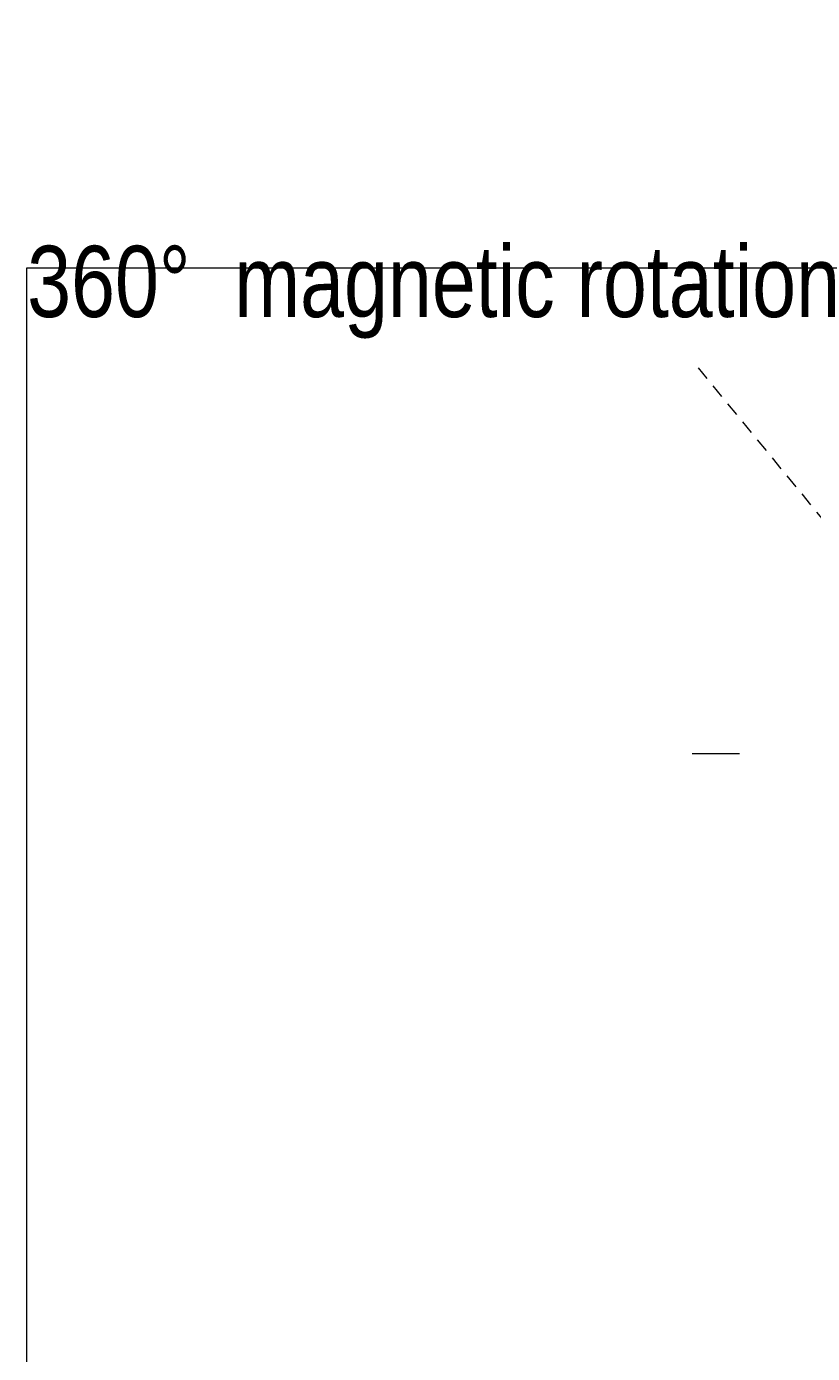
# Model space of a CAD drawing. Extents: x 12 to 129, y -152 to -7.
# Tile 5 of 8: x 12 to 55, y -80 to -7. Entities that reach past the tile are written whole.
import ezdxf

# ---------------------------------------------------------------- set-up
doc = ezdxf.new("R2010")
doc.units = 0
doc.header["$MEASUREMENT"] = 0
doc.linetypes.add('AI-Linetype-0', pattern=[1.276, 0.763, -0.513])
doc.layers.add('Livello 1', color=7, linetype='Continuous', lineweight=0)

# ---------------------------------------------------------------- blocks, each defined once
blk = doc.blocks.new('Block_0')
at = {"layer": 'Livello 1'}
blk.add_lwpolyline([(11.619, -151.845), (129.309, -151.845), (129.309, -20.239), (11.619, -20.239)], close=True, dxfattribs=at)
blk = doc.blocks.new('Block_1')
at = {"layer": 'Livello 1'}
blk.add_lwpolyline([(11.619, -151.845), (129.309, -151.845), (129.309, -20.239), (11.619, -20.239)], close=True, dxfattribs=at)
blk = doc.blocks.new('Block_2')
at = {"layer": 'Livello 1'}
blk.add_lwpolyline([(11.619, -151.845), (129.309, -151.845), (129.309, -20.239), (11.619, -20.239)], close=True, dxfattribs=at)
at = {"layer": 'Livello 1', "insert": (11.619, -24.089), "char_height": 0.2, "attachment_point": 7}
blk.add_mtext('\\C250;\\c3355443;\\FBrandon Grotesque Regular|b0|i0|c1;\\H3.894000;\\W1.000000;360°  magnetic rotation', dxfattribs=at)
blk = doc.blocks.new('Block_3')
at = {"layer": 'Livello 1'}
blk.add_lwpolyline([(11.619, -151.845), (129.309, -151.845), (129.309, -20.239), (11.619, -20.239)], close=True, dxfattribs=at)

msp = doc.modelspace()

# ---------------------------------------------------------------- linework, layer by layer
at = {"layer": 'Livello 1', "color": 250, "linetype": 'AI-Linetype-0', "lineweight": 9, "true_color": 0x333333}
msp.add_line((68.225, -49.934), (48.32, -25.69), dxfattribs=at)
at = {"layer": 'Livello 1', "color": 250, "lineweight": 9, "true_color": 0x333333}
msp.add_line((47.974, -46.755), (50.558, -46.755), dxfattribs=at)

# ---------------------------------------------------------------- block references
at = {"layer": 'Livello 1'}
for name in ['Block_2', 'Block_0', 'Block_1', 'Block_3']:
    msp.add_blockref(name, (0, 0), dxfattribs=at)

doc.saveas('drawing.dxf')
